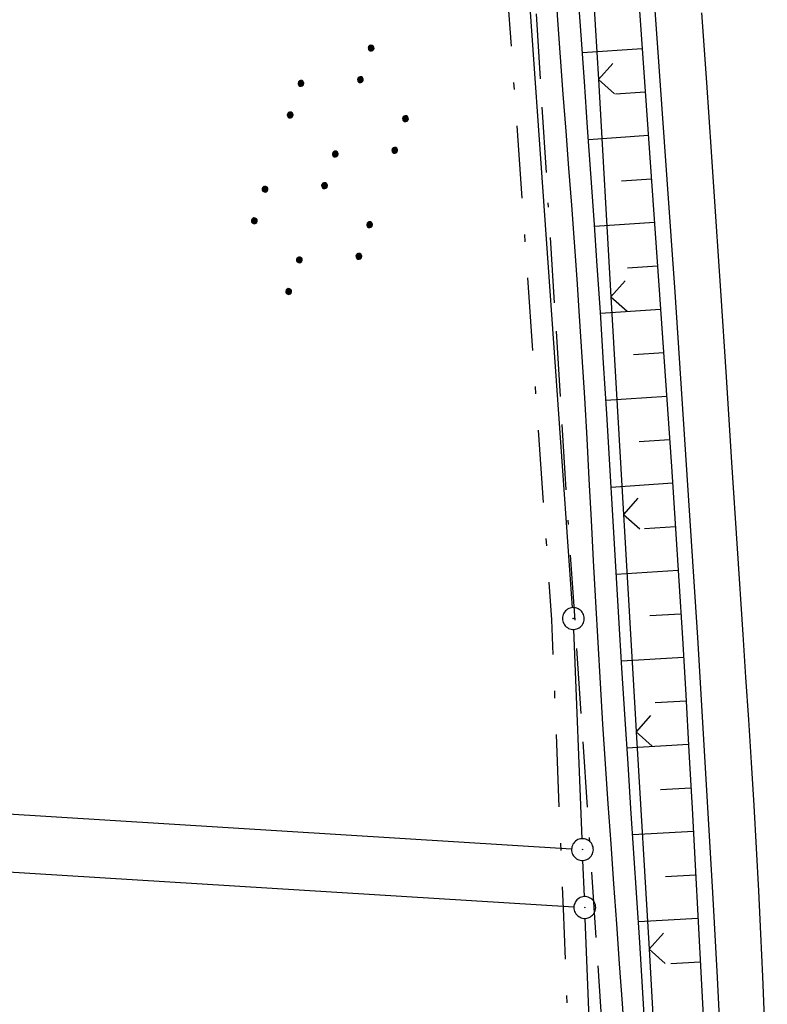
# Model space of a CAD drawing. Extents: x 510526 to 513920, y 467229 to 478797.
# Tile 52 of 256: x 511125 to 511176, y 470405 to 470473. Entities that reach past the tile are written whole.
import ezdxf

# ---------------------------------------------------------------- set-up
doc = ezdxf.new("R2010")
doc.units = 0
doc.header["$LTSCALE"] = 10
doc.header["$MEASUREMENT"] = 0
for name, pattern in [('ACAD_ISO16W100', [73, 15, -6.5, 15, -6.5, 15, -7, 1, -7]), ('LT00', [0]), ('LT08', [0.42, 0.2, -0.1, 0.02, -0.1])]:
    doc.linetypes.add(name, pattern=pattern)
doc.layers.get('0').update_dxf_attribs({"linetype": 'LT00'})
for name, color, linetype in [('BAB-KABEL', 220, 'ACAD_ISO16W100'), ('DFK_AB_L', 21, 'LT00'), ('DFK_AB_P', 7, 'LT00'), ('DFK_KATASTER', 250, 'LT00'), ('DFK_NUTZUNG', 250, 'LT00'), ('GEMEINDEGRENZE', 3, 'LT08'), ('V96_AFBR_BAB', 250, 'LT00'), ('V96_BOESCH', 250, 'LT00'), ('V96_BOSCHUNG', 250, 'LT00'), ('V96_GRABEN', 250, 'LT00'), ('V96_LD_MARK', 250, 'LT00'), ('V96_ZAUN', 40, 'LT00')]:
    doc.layers.add(name, color=color, linetype=linetype)

# ---------------------------------------------------------------- blocks, each defined once
blk = doc.blocks.new('SYMB0003')
at = {"color": 0, "linetype": 'ByBlock'}
for p, q in [((-0.015712, 0), (0.010166, 0.012015)), ((0, -0.021257), (-0.015712, 0)), ((0.010166, 0.012015), (0, -0.021257))]:
    blk.add_line(p, q, dxfattribs=at)
for points in [[(-0.031395, 0.499013), (-0.093691, 0.491144), (-0.154509, 0.475528), (-0.21289, 0.452414), (-0.267913, 0.422164), (-0.318712, 0.385257), (-0.364484, 0.342274), (-0.404509, 0.293893), (-0.438154, 0.240877), (-0.464888, 0.184062), (-0.484292, 0.124345), (-0.496058, 0.062667), (-0.5, 0)], [(0.5, 0), (0.496057, 0.062667), (0.484292, 0.124345), (0.464888, 0.184062), (0.438153, 0.240877), (0.404509, 0.293893), (0.364484, 0.342274), (0.318712, 0.385257), (0.267913, 0.422164), (0.21289, 0.452414), (0.154509, 0.475528), (0.093691, 0.491144), (0.031395, 0.499013), (-0.031395, 0.499013)], [(-0.5, 0), (-0.496058, -0.062667), (-0.484292, -0.124345), (-0.464888, -0.184062), (-0.438154, -0.240877), (-0.404509, -0.293893), (-0.364485, -0.342274), (-0.318712, -0.385257), (-0.267914, -0.422164), (-0.21289, -0.452414), (-0.154509, -0.475529), (-0.093691, -0.491144), (-0.031395, -0.499014), (0.031395, -0.499014)], [(0.031395, -0.499014), (0.093691, -0.491144), (0.154509, -0.475529), (0.21289, -0.452414), (0.267914, -0.422164), (0.318712, -0.385257), (0.364485, -0.342274), (0.404509, -0.293893), (0.438154, -0.240877), (0.464889, -0.184062), (0.484292, -0.124345), (0.496058, -0.062667), (0.5, 0)]]:
    blk.add_lwpolyline(points, dxfattribs=at)
blk = doc.blocks.new('SYMB0024')
at = {"color": 0, "linetype": 'ByBlock'}
for p, q in [((-0.5, 0.5), (0, 0)), ((0, 0), (0.5, 0.5))]:
    blk.add_line(p, q, dxfattribs=at)
blk = doc.blocks.new('SYMB7110')
at = {"color": 0, "linetype": 'ByBlock'}
for p, q in [((-0.515, 0.392919), (-0.515, 0.367081)), ((-0.51, 0.362895), (-0.51, 0.397105)), ((-0.505, 0.399164), (-0.505, 0.360836)), ((-0.5, 0.360204), (-0.5, 0.399796)), ((-0.495, 0.399164), (-0.495, 0.360836)), ((-0.49, 0.362895), (-0.49, 0.397105)), ((-0.485, 0.392919), (-0.485, 0.367081)), ((-0.48, 0.379874), (-0.48, 0.380145)), ((-0.285, 0.392919), (-0.285, 0.367081)), ((-0.28, 0.362895), (-0.28, 0.397105)), ((-0.275, 0.399164), (-0.275, 0.360836)), ((-0.27, 0.360204), (-0.27, 0.399796)), ((-0.265, 0.399164), (-0.265, 0.360836)), ((-0.26, 0.362895), (-0.26, 0.397105)), ((-0.255, 0.392919), (-0.255, 0.367081)), ((-0.25, 0.379874), (-0.25, 0.380146)), ((0.255, 0.392919), (0.255, 0.367081)), ((0.26, 0.362895), (0.26, 0.397105)), ((0.265, 0.399164), (0.265, 0.360836)), ((0.27, 0.360204), (0.27, 0.399796)), ((0.275, 0.399164), (0.275, 0.360836)), ((0.28, 0.362895), (0.28, 0.397105)), ((0.285, 0.392919), (0.285, 0.367081)), ((0.29, 0.379874), (0.29, 0.380145)), ((0.485, 0.392919), (0.485, 0.367081)), ((0.49, 0.362895), (0.49, 0.397105)), ((0.495, 0.399164), (0.495, 0.360836)), ((0.5, 0.360204), (0.5, 0.399796)), ((0.505, 0.399164), (0.505, 0.360836)), ((0.51, 0.362895), (0.51, 0.397105)), ((0.515, 0.392919), (0.515, 0.367081)), ((0.52, 0.379874), (0.52, 0.380146)), ((-0.9, 0.012919), (-0.9, -0.012919)), ((-0.895, -0.017106), (-0.895, 0.017105)), ((-0.89, 0.019164), (-0.89, -0.019164)), ((-0.885, -0.019797), (-0.885, 0.019796)), ((-0.88, 0.019164), (-0.88, -0.019164)), ((-0.875, -0.017106), (-0.875, 0.017105)), ((-0.87, 0.012919), (-0.87, -0.012919)), ((-0.865, -0.000126), (-0.865, 0.000145)), ((-0.67, 0.012919), (-0.67, -0.012919)), ((-0.665, -0.017106), (-0.665, 0.017105)), ((-0.66, 0.019164), (-0.66, -0.019164)), ((-0.655, -0.019797), (-0.655, 0.019796)), ((-0.65, 0.019164), (-0.65, -0.019164)), ((-0.645, -0.017106), (-0.645, 0.017105)), ((-0.64, 0.012919), (-0.64, -0.012919)), ((-0.635, -0.000126), (-0.635, 0.000145)), ((-0.13, 0.012919), (-0.13, -0.012919)), ((-0.125, -0.017105), (-0.125, 0.017105)), ((-0.12, 0.019164), (-0.12, -0.019164)), ((-0.115, -0.019796), (-0.115, 0.019796)), ((-0.11, 0.019164), (-0.11, -0.019164)), ((-0.105, -0.017105), (-0.105, 0.017105)), ((-0.1, 0.012919), (-0.1, -0.012919)), ((-0.095, -0.000126), (-0.095, 0.000146)), ((0.1, 0.012919), (0.1, -0.012919)), ((0.105, -0.017105), (0.105, 0.017105)), ((0.11, 0.019164), (0.11, -0.019164)), ((0.115, -0.019796), (0.115, 0.019796)), ((0.12, 0.019164), (0.12, -0.019164)), ((0.125, -0.017105), (0.125, 0.017105)), ((0.13, 0.012919), (0.13, -0.012919)), ((0.135, -0.000126), (0.135, 0.000146)), ((0.64, 0.012919), (0.64, -0.012919)), ((0.645, -0.017105), (0.645, 0.017105)), ((0.65, 0.019164), (0.65, -0.019164)), ((0.655, -0.019796), (0.655, 0.019796)), ((0.66, 0.019164), (0.66, -0.019164)), ((0.665, -0.017105), (0.665, 0.017105)), ((0.67, 0.012919), (0.67, -0.012919)), ((0.675, -0.000126), (0.675, 0.000146)), ((0.87, 0.012919), (0.87, -0.012919)), ((0.875, -0.017105), (0.875, 0.017105)), ((0.88, 0.019164), (0.88, -0.019164)), ((0.885, -0.019796), (0.885, 0.019796)), ((0.89, 0.019164), (0.89, -0.019164)), ((0.895, -0.017105), (0.895, 0.017105)), ((0.9, 0.012919), (0.9, -0.012919)), ((0.905, -0.000126), (0.905, 0.000146)), ((-0.515, -0.367081), (-0.515, -0.392919)), ((-0.51, -0.397105), (-0.51, -0.362895)), ((-0.505, -0.360836), (-0.505, -0.399164)), ((-0.5, -0.399796), (-0.5, -0.360204)), ((-0.495, -0.360836), (-0.495, -0.399164)), ((-0.49, -0.397106), (-0.49, -0.362895)), ((-0.485, -0.367081), (-0.485, -0.392919)), ((-0.48, -0.380126), (-0.48, -0.379855)), ((-0.285, -0.367081), (-0.285, -0.392919)), ((-0.28, -0.397105), (-0.28, -0.362895)), ((-0.275, -0.360836), (-0.275, -0.399164)), ((-0.27, -0.399796), (-0.27, -0.360204)), ((-0.265, -0.360836), (-0.265, -0.399164)), ((-0.26, -0.397105), (-0.26, -0.362895)), ((-0.255, -0.367081), (-0.255, -0.392919)), ((-0.25, -0.380126), (-0.25, -0.379855)), ((0.255, -0.367081), (0.255, -0.392919)), ((0.26, -0.397105), (0.26, -0.362895)), ((0.265, -0.360836), (0.265, -0.399164)), ((0.27, -0.399796), (0.27, -0.360204)), ((0.275, -0.360836), (0.275, -0.399164)), ((0.28, -0.397105), (0.28, -0.362895)), ((0.285, -0.367081), (0.285, -0.392919)), ((0.29, -0.380126), (0.29, -0.379855)), ((0.485, -0.367081), (0.485, -0.392919)), ((0.49, -0.397105), (0.49, -0.362895)), ((0.495, -0.360836), (0.495, -0.399164)), ((0.5, -0.399796), (0.5, -0.360204)), ((0.505, -0.360836), (0.505, -0.399164)), ((0.51, -0.397105), (0.51, -0.362895)), ((0.515, -0.367081), (0.515, -0.392919)), ((0.52, -0.380126), (0.52, -0.379855))]:
    blk.add_line(p, q, dxfattribs=at)
for points in [[(-0.48, 0.38), (-0.481981, 0.388678), (-0.48753, 0.395637), (-0.49555, 0.399499), (-0.50445, 0.399499), (-0.51247, 0.395637), (-0.518019, 0.388678), (-0.52, 0.38), (-0.518019, 0.371322), (-0.51247, 0.364363), (-0.50445, 0.360501), (-0.49555, 0.360501), (-0.48753, 0.364363), (-0.481981, 0.371322), (-0.48, 0.38)], [(-0.25, 0.38), (-0.251981, 0.388678), (-0.25753, 0.395637), (-0.26555, 0.399499), (-0.27445, 0.399499), (-0.28247, 0.395637), (-0.288019, 0.388678), (-0.29, 0.38), (-0.288019, 0.371322), (-0.28247, 0.364363), (-0.27445, 0.360501), (-0.26555, 0.360501), (-0.25753, 0.364363), (-0.251981, 0.371322), (-0.25, 0.38)], [(0.29, 0.38), (0.288019, 0.388678), (0.28247, 0.395637), (0.27445, 0.399499), (0.26555, 0.399499), (0.25753, 0.395637), (0.251981, 0.388678), (0.25, 0.38), (0.251981, 0.371322), (0.25753, 0.364363), (0.26555, 0.360501), (0.27445, 0.360501), (0.28247, 0.364363), (0.288019, 0.371322), (0.29, 0.38)], [(0.52, 0.38), (0.518019, 0.388678), (0.51247, 0.395637), (0.50445, 0.399499), (0.495549, 0.399499), (0.48753, 0.395637), (0.481981, 0.388678), (0.48, 0.38), (0.481981, 0.371322), (0.48753, 0.364363), (0.495549, 0.360501), (0.50445, 0.360501), (0.51247, 0.364363), (0.518019, 0.371322), (0.52, 0.38)], [(-0.865, 0), (-0.866981, 0.008678), (-0.87253, 0.015637), (-0.88055, 0.019498), (-0.88945, 0.019498), (-0.89747, 0.015637), (-0.903019, 0.008678), (-0.905, 0)], [(-0.905, 0), (-0.903019, -0.008678), (-0.89747, -0.015637), (-0.88945, -0.019499), (-0.88055, -0.019499), (-0.87253, -0.015637), (-0.866981, -0.008678), (-0.865, 0)], [(-0.635, 0), (-0.636981, 0.008678), (-0.64253, 0.015637), (-0.65055, 0.019498), (-0.65945, 0.019498), (-0.66747, 0.015637), (-0.673019, 0.008678), (-0.675, 0)], [(-0.675, 0), (-0.673019, -0.008678), (-0.66747, -0.015637), (-0.65945, -0.019499), (-0.65055, -0.019499), (-0.64253, -0.015637), (-0.636981, -0.008678), (-0.635, 0)], [(-0.095, 0), (-0.096981, 0.008678), (-0.10253, 0.015637), (-0.11055, 0.019499), (-0.11945, 0.019499), (-0.12747, 0.015637), (-0.133019, 0.008678), (-0.135, 0)], [(-0.135, 0), (-0.133019, -0.008678), (-0.12747, -0.015637), (-0.11945, -0.019499), (-0.11055, -0.019499), (-0.10253, -0.015637), (-0.096981, -0.008678), (-0.095, 0)], [(0.135, 0), (0.133019, 0.008678), (0.12747, 0.015637), (0.11945, 0.019499), (0.11055, 0.019499), (0.10253, 0.015637), (0.096981, 0.008678), (0.095, 0)], [(0.095, 0), (0.096981, -0.008678), (0.10253, -0.015637), (0.11055, -0.019499), (0.11945, -0.019499), (0.12747, -0.015637), (0.133019, -0.008678), (0.135, 0)], [(0.675, 0), (0.673019, 0.008678), (0.66747, 0.015637), (0.65945, 0.019499), (0.65055, 0.019499), (0.64253, 0.015637), (0.636981, 0.008678), (0.635, 0)], [(0.635, 0), (0.636981, -0.008678), (0.64253, -0.015637), (0.65055, -0.019499), (0.65945, -0.019499), (0.66747, -0.015637), (0.673019, -0.008678), (0.675, 0)], [(0.905, 0), (0.903019, 0.008678), (0.89747, 0.015637), (0.88945, 0.019499), (0.88055, 0.019499), (0.87253, 0.015637), (0.866981, 0.008678), (0.865, 0)], [(0.865, 0), (0.866981, -0.008678), (0.87253, -0.015637), (0.88055, -0.019499), (0.88945, -0.019499), (0.89747, -0.015637), (0.903019, -0.008678), (0.905, 0)], [(-0.48, -0.38), (-0.481981, -0.371322), (-0.48753, -0.364363), (-0.49555, -0.360501), (-0.50445, -0.360501), (-0.51247, -0.364363), (-0.518019, -0.371322), (-0.52, -0.38), (-0.518019, -0.388678), (-0.51247, -0.395637), (-0.50445, -0.399499), (-0.49555, -0.399499), (-0.48753, -0.395637), (-0.481981, -0.388678), (-0.48, -0.38)], [(-0.25, -0.38), (-0.251981, -0.371322), (-0.25753, -0.364363), (-0.26555, -0.360501), (-0.27445, -0.360501), (-0.28247, -0.364363), (-0.288019, -0.371322), (-0.29, -0.38), (-0.288019, -0.388678), (-0.28247, -0.395637), (-0.27445, -0.399499), (-0.26555, -0.399499), (-0.25753, -0.395637), (-0.251981, -0.388678), (-0.25, -0.38)], [(0.29, -0.38), (0.288019, -0.371322), (0.28247, -0.364363), (0.27445, -0.360501), (0.26555, -0.360501), (0.25753, -0.364363), (0.251981, -0.371322), (0.25, -0.38), (0.251981, -0.388678), (0.25753, -0.395637), (0.26555, -0.399499), (0.27445, -0.399499), (0.28247, -0.395637), (0.288019, -0.388678), (0.29, -0.38)], [(0.52, -0.38), (0.518019, -0.371322), (0.51247, -0.364363), (0.50445, -0.360501), (0.495549, -0.360501), (0.48753, -0.364363), (0.481981, -0.371322), (0.48, -0.38), (0.481981, -0.388678), (0.48753, -0.395637), (0.495549, -0.399499), (0.50445, -0.399499), (0.51247, -0.395637), (0.518019, -0.388678), (0.52, -0.38)]]:
    blk.add_lwpolyline(points, dxfattribs=at)

msp = doc.modelspace()

# ---------------------------------------------------------------- linework, layer by layer
at = {"layer": 'BAB-KABEL', "ltscale": 0.03, "flags": 128}
msp.add_lwpolyline([(513339.839, 477816.319), (513312.266, 477774.649), (513284.672, 477732.996), (513252.5, 477694.412), (513223.881, 477653.496), (513195.795, 477612.121), (513167.629, 477570.875), (513139.88, 477529.298), (513111.793, 477487.916), (513083.807, 477446.454), (513055.844, 477404.978), (513022.492, 477355.034), (513000.515, 477321.52), (512973.122, 477279.62), (512945.422, 477237.871), (512917.575, 477196.217), (512879.155, 477137.499), (512858.339, 477103.216), (512837.389, 477068.954), (512811.451, 477026.06), (512784.195, 476983.896), (512756.652, 476941.559), (512731.123, 476898.632), (512706.393, 476854.964), (512681.949, 476811.101), (512658.869, 476770.394), (512633.742, 476723.052), (512609.823, 476678.973), (512586.03, 476634.72), (512574.463, 476609.04), (512565.77, 476584.237), (512545.206, 476542.916), (512523.454, 476497.739), (512501.769, 476452.474), (512480.246, 476407.171), (512458.846, 476361.789), (512438.563, 476315.939), (512418.177, 476270.118), (512378.72, 476177.833), (512359.892, 476131.364), (512341.348, 476084.783), (512322.575, 476038.314), (512304.817, 475991.341), (512287.677, 475944.24), (512270.282, 475897.168), (512254.121, 475849.696), (512237.768, 475802.276), (512221.53, 475754.824), (512205.859, 475707.192), (512190.782, 475659.377), (512175.78, 475611.52), (512161.516, 475563.423), (512145.692, 475515.804), (512137.725, 475496.074), (512130.625, 475467.918), (512119.035, 475418.91), (512105.583, 475370.555), (512100.73, 475351.099), (512084.182, 475320.513), (512082.618, 475318.668), (512071.987, 475296.243), (512062.064, 475264.372), (512059.316, 475232.902), (512061.872, 475193.176), (512054.818, 475143.1), (512045.689, 475099.989), (512036.29, 475050.898), (512027.273, 475001.725), (512018.223, 474952.549), (512008.899, 474903.418), (512000.14, 474854.229), (511992.355, 474804.855), (511985.273, 474755.369), (511977.385, 474700.851), (511969.41, 474646.425), (511966.53, 474615.204), (511972.795, 474604.79), (511970.049, 474596.165), (511959.565, 474586.374), (511941.907, 474517.478), (511936.852, 474477.772), (511926.657, 474399.733), (511919.973, 474355.376), (511910.09, 474296.615), (511899.454, 474238.126), (511883.784, 474152.683), (511870.289, 474094.001), (511857.131, 474053.876), (511852.776, 474012.454), (511853.171, 473966.862), (511852.492, 473957.146), (511851.311, 473949.656), (511841.692, 473942.065), (511825.821, 473895.229), (511826.651, 473894.117), (511810.899, 473851.945), (511793.573, 473805.027), (511775.285, 473758.358), (511755.124, 473712.475), (511734.052, 473667.008), (511712.225, 473621.972), (511689.498, 473577.273), (511665.157, 473533.497), (511639.854, 473490.241), (511612.908, 473448.14), (511601.588, 473431.806), (511558.048, 473366.072), (511514.894, 473306.01), (511484.056, 473267.454), (511450.631, 473224.7), (511393.065, 473164.53), (511363.017, 473132.866), (511308.517, 473076.446), (511275.572, 473040.359), (511243.006, 473009.331), (511235.22, 472986.054), (511231.03, 472981.056), (511075.99, 472813.106), (511070.243, 472807.304), (511057.801, 472797.513), (511038.028, 472769.96), (511010.695, 472730.526), (510983.876, 472687.185), (510959.577, 472643.761), (510934.3, 472604.326), (510904.804, 472574.327), (510913.914, 472558.288), (510911.702, 472550.665), (510911.228, 472549.239), (510895.971, 472514.712), (510882.655, 472477.924), (510872.403, 472460.753), (510857.497, 472432.352), (510836.101, 472381.12), (510836.281, 472368.894), (510832.944, 472355.972), (510830.181, 472332.026), (510848.219, 472325.537), (510838.512, 472271.416), (510831.965, 472215.431), (510830.702, 472169.392), (510828.833, 472118.665), (510829.075, 472067.625), (510833.949, 472011.739), (510842.444, 471951.437), (510849.978, 471906.34), (510856.18, 471866.272), (510867.229, 471812.821), (510879.853, 471762.875), (510891.506, 471713.806), (510903.789, 471665.07), (510916.063, 471616.285), (510929.638, 471568.076), (510950.958, 471501.368), (510971.606, 471429.824), (510974.35, 471422.765), (510989.551, 471366.875), (511004.499, 471314.199), (511016.364, 471270.838), (511026.276, 471232.419), (511039.24, 471184.146), (511056.597, 471116.881), (511065.905, 471078.265), (511077.604, 471030.011), (511089.225, 470981.622), (511098.911, 470932.895), (511107.165, 470884.025), (511116.152, 470835.042), (511125.079, 470786.059), (511133.148, 470736.973), (511137.299, 470706.315), (511129.89, 470689.715), (511129.543, 470684.612), (511132.443, 470671.581), (511143.113, 470670.948), (511145.784, 470638.261), (511151.08, 470588.888), (511155.977, 470539.416), (511159.512, 470489.779), (511162.627, 470440.141), (511165.944, 470390.621), (511167.842, 470340.945), (511167.805, 470291.237), (511167.773, 470272.425), (511169.192, 470243.962), (511168.974, 470223.344), (511163.734, 470203.872), (511151.457, 470170.118), (511152.401, 470145.764), (511161.627, 470107.325), (511162.261, 470078.654), (511157.084, 470021.39), (511153.973, 469975.779), (511150.229, 469924.108), (511146.614, 469878.373), (511141.044, 469826.728), (511133.852, 469745.039), (511131.815, 469700.017), (511128.932, 469655.166), (511125.194, 469595.287), (511130.663, 469554.69), (511130.405, 469544.669), (511121.691, 469477.401)], dxfattribs=at)
at = {"layer": 'DFK_AB_L'}
for p, q in [((511163.058, 470432.378), (511158.193, 470501.352)), ((511163.711, 470416.469), (511163.14, 470430.88)), ((511163.87, 470412.479), (511163.77, 470414.97)), ((511166.291, 470351.239), (511163.93, 470410.981))]:
    msp.add_line(p, q, dxfattribs=at)
at = {"layer": 'DFK_KATASTER'}
for p, q in [((511041.249, 470423.334), (511162.992, 470415.766)), ((511041.059, 470419.304), (511163.152, 470411.776))]:
    msp.add_line(p, q, dxfattribs=at)
at = {"layer": 'GEMEINDEGRENZE', "ltscale": 2.5, "flags": 128}
msp.add_lwpolyline([(510873.301, 470390.876), (510898.086, 470406.266), (510915.065, 470423.133), (510916.847, 470426.304), (510937.149, 470462.223), (510954.578, 470498.127), (510956.912, 470513.11), (510960.808, 470512.873), (511060.617, 470506.663), (511156.736, 470500.684), (511161.612, 470431.548), (511162.241, 470415.661), (511162.401, 470411.67), (511164.821, 470350.443), (511166.669, 470270.846), (511166.453, 470267.098), (511165.49, 470250.904), (511211.872, 470276.828), (511215.068, 470277.399), (511230.272, 470286.052), (511244.812, 470306.638), (511252.383, 470313.245), (511262.855, 470316.8), (511312.508, 470322.831), (511358.459, 470333.936), (511379.613, 470340.809), (511447.312, 470294.738), (511433.504, 470272.041), (511436.531, 470270.552), (511467.53, 470255.954), (511483.803, 470245.424), (511501.24, 470233.813), (511513.218, 470225.586), (511534.894, 470207.42)], dxfattribs=at)
at = {"layer": 'V96_AFBR_BAB', "elevation": 359.872}
msp.add_lwpolyline([(511173.276, 470402.29), (511173.035, 470406.9), (511172.715, 470412.756), (511172.38, 470418.611), (511172.032, 470424.465), (511171.672, 470430.318), (511171.296, 470436.263), (511170.911, 470442.208), (511170.516, 470448.152), (511170.113, 470454.096), (511169.574, 470461.867), (511169.022, 470469.638), (511168.458, 470477.407), (511167.548, 470489.616), (511166.609, 470501.823), (511166.123, 470508.001), (511165.629, 470514.177), (511165.126, 470520.354), (511164.613, 470526.529)], dxfattribs=at)
at = {"layer": 'V96_BOESCH', "elevation": 359.872}
msp.add_lwpolyline([(511167.666, 470473.488), (511168.011, 470468.596), (511168.358, 470463.705), (511168.705, 470458.814), (511169.05, 470453.923), (511169.326, 470449.984), (511169.598, 470446.045), (511169.866, 470442.105), (511170.127, 470438.166), (511170.379, 470434.225), (511170.622, 470430.284), (511170.852, 470426.378), (511171.072, 470422.471), (511171.286, 470418.564), (511171.495, 470414.656), (511171.702, 470410.749), (511171.908, 470406.841), (511172.114, 470402.966)], dxfattribs=at)
at = {"layer": 'V96_BOSCHUNG'}
for p, q in [((511167.851, 470470.869, 359.872), (511163.732, 470470.587, 359.872)), ((511168.062, 470467.877, 359.872), (511166.003, 470467.736, 359.872)), ((511168.275, 470464.884, 359.872), (511164.155, 470464.602, 359.872)), ((511168.487, 470461.892, 359.872), (511166.426, 470461.751, 359.872)), ((511168.699, 470458.899, 359.872), (511164.574, 470458.617, 359.872)), ((511168.91, 470455.907, 359.872), (511166.845, 470455.765, 359.872)), ((511169.121, 470452.914, 359.872), (511164.978, 470452.63, 359.872)), ((511169.33, 470449.921, 359.872), (511167.25, 470449.779, 359.872)), ((511169.538, 470446.929, 359.872), (511165.355, 470446.642, 359.872)), ((511169.742, 470443.936, 359.872), (511167.64, 470443.791, 359.872)), ((511169.944, 470440.942, 359.872), (511165.716, 470440.653, 359.872)), ((511170.141, 470437.949, 359.872), (511168.017, 470437.803, 359.872)), ((511170.334, 470434.946, 359.872), (511166.069, 470434.672, 359.872)), ((511170.521, 470431.942, 359.872), (511168.384, 470431.815, 359.872)), ((511170.702, 470428.938, 359.872), (511166.428, 470428.702, 359.872)), ((511170.877, 470425.943, 359.872), (511168.745, 470425.825, 359.872)), ((511171.046, 470422.948, 359.872), (511166.805, 470422.714, 359.872)), ((511171.211, 470419.953, 359.872), (511169.106, 470419.836, 359.872)), ((511171.372, 470416.957, 359.872), (511167.199, 470416.726, 359.872)), ((511171.532, 470413.961, 359.872), (511169.465, 470413.847, 359.872)), ((511171.69, 470410.965, 359.872), (511167.594, 470410.739, 359.872)), ((511171.848, 470407.969, 359.872), (511169.817, 470407.857, 359.872))]:
    msp.add_line(p, q, dxfattribs=at)
at = {"layer": 'V96_GRABEN', "elevation": 359.872}
for points in [[(511161.854, 470475.391), (511162.026, 470472.841), (511162.207, 470470.292), (511162.395, 470467.743), (511162.588, 470465.195), (511162.782, 470462.646), (511162.975, 470460.098), (511163.165, 470457.549), (511163.348, 470455.001), (511163.523, 470452.451), (511163.703, 470449.644), (511163.872, 470446.836), (511164.031, 470444.028), (511164.185, 470441.219), (511164.336, 470438.41), (511164.485, 470435.601), (511164.636, 470432.791), (511164.791, 470429.982), (511164.953, 470427.174), (511165.124, 470424.366), (511165.303, 470421.614), (511165.49, 470418.863), (511165.684, 470416.112), (511165.881, 470413.362), (511166.08, 470410.612), (511166.277, 470407.861), (511166.47, 470405.11), (511166.656, 470402.36)], [(511168.067, 470403.17), (511167.881, 470406.247), (511167.686, 470409.323), (511167.485, 470412.398), (511167.282, 470415.474), (511167.078, 470418.55), (511166.875, 470421.625), (511166.677, 470424.701), (511166.458, 470428.204), (511166.246, 470431.708), (511166.037, 470435.212), (511165.83, 470438.716), (511165.622, 470442.22), (511165.411, 470445.724), (511165.195, 470449.227), (511164.971, 470452.73), (511164.76, 470455.91), (511164.542, 470459.089), (511164.32, 470462.267), (511164.095, 470465.446), (511163.87, 470468.625), (511163.647, 470471.804), (511163.427, 470474.983)]]:
    msp.add_lwpolyline(points, dxfattribs=at)
at = {"layer": 'V96_LD_MARK', "elevation": 359.872}
msp.add_lwpolyline([(511176.329, 470402.372), (511176.159, 470406.977), (511176.028, 470409.924), (511175.881, 470412.871), (511175.722, 470415.817), (511175.551, 470418.762), (511175.371, 470421.707), (511175.185, 470424.652), (511174.994, 470427.596), (511174.802, 470430.54), (511174.416, 470436.453), (511174.03, 470442.365), (511173.644, 470448.277), (511173.255, 470454.189), (511172.938, 470458.977), (511172.617, 470463.765), (511172.291, 470468.553), (511171.958, 470473.34)], dxfattribs=at)
at = {"layer": 'V96_ZAUN'}
for p, q in [((511163.968, 470483.731, 359.872), (511164.835, 470468.756, 359.872)), ((511164.835, 470468.756, 359.872), (511165.702, 470453.781, 359.872)), ((511165.702, 470453.781, 359.872), (511166.569, 470438.806, 359.872)), ((511167.437, 470423.832, 359.872), (511168.324, 470408.858, 359.872)), ((511168.324, 470408.858, 359.872), (511169.212, 470393.884, 359.872))]:
    msp.add_line(p, q, dxfattribs=at)
at = {"layer": 'V96_ZAUN', "elevation": 359.872}
msp.add_lwpolyline([(511166.569, 470438.806), (511167.387, 470424.68), (511167.437, 470423.832)], dxfattribs=at)

# ---------------------------------------------------------------- block references
at = {"layer": 'DFK_AB_P', "xscale": 1.499999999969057, "yscale": 1.5, "zscale": 1.5, "rotation": 251.2881100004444}
for p in [(511163.11, 470431.63), (511163.74, 470415.72), (511163.9, 470411.73)]:
    msp.add_blockref('SYMB0003', p, dxfattribs=at)
at = {"layer": 'DFK_NUTZUNG', "xscale": 10, "yscale": 10, "zscale": 10, "rotation": 251.28826}
msp.add_blockref('SYMB7110', (511146.353, 470462.533), dxfattribs=at)
at = {"layer": 'V96_ZAUN', "yscale": 2.100000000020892, "zscale": 2.100000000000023}
for p, xscale, rotation in [((511164.835, 470468.756, 359.872), 2.099999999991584, 273.3123359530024), ((511165.702, 470453.781, 359.872), 2.099999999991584, 273.3123359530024), ((511166.569, 470438.806, 359.872), 2.099999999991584, 273.3123359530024), ((511167.437, 470423.832, 359.872), 2.099999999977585, 273.389585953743), ((511168.324, 470408.858, 359.872), 2.099999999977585, 273.389585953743)]:
    msp.add_blockref('SYMB0024', p, dxfattribs=dict(at, xscale=xscale, rotation=rotation))

doc.saveas('drawing.dxf')
